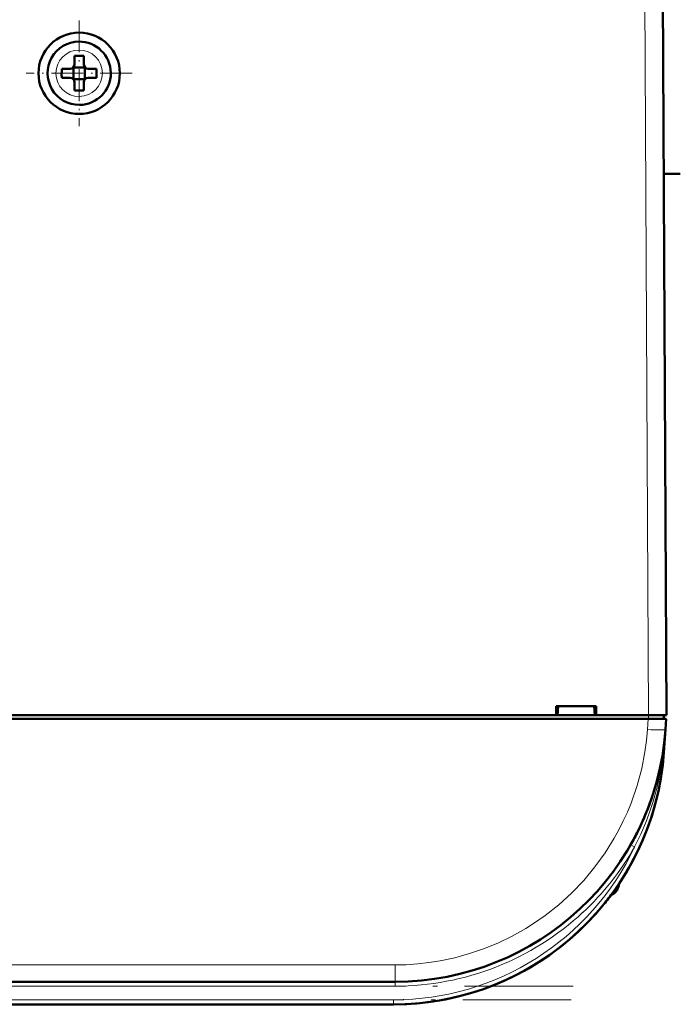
# Model space of a CAD drawing. Extents: x -1438 to 1837, y -1689 to 607.
# Tile 13 of 92: x 354 to 426, y -1483 to -1374. Entities that reach past the tile are written whole.
import ezdxf

# ---------------------------------------------------------------- set-up
doc = ezdxf.new("R2010")
doc.units = 0
doc.linetypes.add('DASHDOT', pattern=[18.5, 12, -3, 0.5, -3])

msp = doc.modelspace()

# ---------------------------------------------------------------- linework, layer by layer
at = {"color": 7, "lineweight": 18}
for p, q in [((422.86, -1368.84), (423.29, -1450.9)), ((360.27, -1377.32), (360.3, -1377.32)), ((357.72, -1379.91), (357.72, -1379.89)), ((362.87, -1379.87), (362.87, -1379.89)), ((360.32, -1382.46), (360.3, -1382.46)), ((423.3, -1450.9), (423.3, -1451.3)), ((423.18, -1452.49), (423.27, -1451.3)), ((425.17, -1452.6), (425.18, -1452.49)), ((424.95, -1454.98), (425, -1454.99)), ((421.44, -1465.32), (421.31, -1465.26)), ((421.75, -1465.49), (421.44, -1465.32)), ((419.94, -1469.69), (419.94, -1469.97)), ((395.25, -1478.53), (198.33, -1478.53)), ((395.25, -1478.53), (395.25, -1480.4)), ((395.25, -1480.9), (198.33, -1480.9)), ((395.25, -1480.9), (395.25, -1480.4)), ((395.08, -1482.4), (198.5, -1482.4)), ((395.08, -1482.4), (395.08, -1482.9))]:
    msp.add_line(p, q, dxfattribs=at)
at = {"color": 7, "lineweight": 50}
for p, q in [((425.29, -1450.9), (424.86, -1368.84)), ((359.8, -1377.97), (359.8, -1378.89)), ((360.8, -1378.89), (360.8, -1377.97)), ((358.37, -1379.39), (359.3, -1379.39)), ((359.66, -1379.26), (359.65, -1379.24)), ((359.66, -1379.26), (359.66, -1380.53)), ((360.93, -1379.26), (359.66, -1379.26)), ((360.94, -1379.24), (360.93, -1379.26)), ((360.93, -1379.26), (360.93, -1380.53)), ((362.22, -1379.39), (361.3, -1379.39)), ((358.37, -1380.39), (359.3, -1380.39)), ((359.66, -1380.53), (359.65, -1380.54)), ((359.66, -1380.53), (360.93, -1380.53)), ((359.8, -1380.89), (359.8, -1381.81)), ((360.8, -1380.89), (360.8, -1381.81)), ((360.93, -1380.53), (360.94, -1380.54)), ((362.22, -1380.39), (361.3, -1380.39)), ((426.79, -1391.01), (424.98, -1391.01)), ((425.18, -1429.39), (425.18, -1428.84)), ((304.49, -1450.9), (413.09, -1450.9)), ((413.09, -1450.9), (413.09, -1449.9)), ((413.09, -1449.9), (417.49, -1449.9)), ((413.09, -1450.9), (413.23, -1450.9)), ((413.14, -1450.9), (417.44, -1450.9)), ((413.29, -1449.9), (413.23, -1450.9)), ((417.29, -1449.9), (417.36, -1450.9)), ((417.36, -1450.9), (417.49, -1450.9)), ((417.49, -1449.9), (417.49, -1450.9)), ((417.49, -1450.9), (423.29, -1450.9)), ((424.99, -1451.3), (424.99, -1450.9)), ((423.27, -1451.3), (170.31, -1451.3)), ((425.26, -1451.3), (423.27, -1451.3)), ((425.26, -1451.3), (425.18, -1452.49)), ((425.18, -1452.49), (425, -1454.99)), ((424.9, -1454.98), (424.91, -1454.93)), ((424.96, -1454.98), (424.91, -1455.36)), ((424.95, -1454.98), (424.91, -1455.35)), ((424.84, -1455.31), (424.85, -1455.32)), ((424.85, -1455.3), (424.85, -1455.31)), ((417.81, -1472.47), (417.79, -1472.5)), ((418.13, -1472.09), (417.83, -1472.44)), ((418.1, -1472.13), (417.83, -1472.45)), ((417.13, -1473.23), (417.33, -1473.01)), ((417.15, -1473.21), (417.13, -1473.23)), ((417.14, -1473.22), (417.13, -1473.23)), ((417.13, -1473.23), (417.14, -1473.23)), ((417.13, -1473.23), (417.13, -1473.23)), ((417.17, -1473.19), (417.16, -1473.2)), ((417.45, -1472.88), (417.3, -1473.05)), ((417.44, -1472.9), (417.3, -1473.05)), ((417.31, -1473.04), (417.37, -1472.97)), ((395.25, -1480.4), (198.33, -1480.4)), ((395.08, -1482.9), (198.5, -1482.9))]:
    msp.add_line(p, q, dxfattribs=at)
at = {"color": 7, "linetype": 'DASHDOT', "lineweight": 18, "ltscale": 0.292502}
msp.add_line((360.3, -1374.04), (360.3, -1385.74), dxfattribs=at)
at = {"color": 7, "linetype": 'DASHDOT', "lineweight": 18, "ltscale": 0.2925}
msp.add_line((366.15, -1379.89), (354.45, -1379.89), dxfattribs=at)
at = {"color": 7, "linetype": 'DASHDOT', "lineweight": 18, "ltscale": 0.012015}
msp.add_line((423.3, -1450.86), (423.3, -1451.34), dxfattribs=at)
at = {"color": 7, "linetype": 'DASHDOT', "lineweight": 18}
for p, q in [((414.95, -1480.9), (178.64, -1480.9)), ((414.74, -1482.4), (178.85, -1482.4))]:
    msp.add_line(p, q, dxfattribs=at)
at = {"color": 7, "lineweight": 18}
for points in [[(395.25, -1478.53), (396.49, -1478.51), (397.76, -1478.42), (398.99, -1478.28), (400.26, -1478.08), (401.87, -1477.74), (403.5, -1477.29), (405.15, -1476.73), (406.68, -1476.1), (408.21, -1475.36), (409.71, -1474.51), (410.8, -1473.82), (411.86, -1473.08), (413.36, -1471.89), (414.78, -1470.6), (416.13, -1469.19), (417.37, -1467.7), (418.5, -1466.14), (419.5, -1464.53), (420.03, -1463.58), (420.51, -1462.61), (420.96, -1461.63), (421.36, -1460.65), (422.04, -1458.68), (422.54, -1456.81), (422.9, -1454.97), (423.07, -1453.71), (423.18, -1452.49)], [(424.91, -1455.35), (424.63, -1457.12), (424.26, -1458.86), (423.78, -1460.57), (423.07, -1462.59), (422.45, -1464.06), (421.76, -1465.48)]]:
    msp.add_lwpolyline(points, dxfattribs=at)
at = {"color": 7, "lineweight": 50}
msp.add_circle((360.3, -1379.89), 4.5, dxfattribs=at)
for centre, radius, start, end in [((360.3, -1379.89), 3.5, 90.5294, 270.5294), ((360.3, -1379.89), 3.5, 270.5294, 90.5294), ((360.29, -1395.06), 17.1, 89.9978, 91.6733), ((360.3, -1395.06), 17.1, 88.3267, 90.0022), ((359.3, -1378.89), 0.5, 270, 360), ((361.3, -1378.89), 0.5, 180, 270), ((375.47, -1379.89), 17.1, 178.3267, 180.0022), ((375.5, -1379.89), 17.14, 179.9996, 181.6715), ((345.12, -1379.89), 17.1, 359.9978, 1.6733), ((345.09, -1379.89), 17.14, 358.3285, 0.0004), ((359.3, -1380.89), 0.5, 0, 90), ((361.3, -1380.89), 0.5, 90, 180), ((360.3, -1364.68), 17.13, 268.3286, 271.6729), ((423.18, -1429.9), 2, 0.3, 0.8423), ((395.25, -1450.4), 30, 270, 356), ((395.08, -1452.9), 30, 270, 356), ((424.98, -1454.89), 0.0872, 210.963, 254.4077), ((395.08, -1452.9), 30, 270, 346.5066), ((395.25, -1450.39), 30, 336.0228, 341.4432), ((395.08, -1452.9), 30, 326.3789, 338.6162), ((395.38, -1450.46), 29.86, 330.2994, 333.6542), ((418.69, -1469.6), 1.3, 290.0791, 343.3985), ((418.69, -1469.6), 1.3, 290.0783, 343.3985), ((411.31, -1467.4), 9, 343.3984, 346.4437), ((411.31, -1467.4), 9, 343.3984, 346.444), ((395.08, -1452.9), 30, 320.0609, 323.3274), ((395.08, -1452.9), 30, 317.7896, 319.4459), ((395.36, -1453.13), 29.63, 318.847, 319.971), ((395.47, -1453.23), 29.49, 318.9322, 320.0996)]:
    msp.add_arc(centre, radius, start, end, dxfattribs=at)
at = {"color": 7, "lineweight": 18}
for centre, radius, start, end in [((360.3, -1379.89), 2.57, 90.5294, 180), ((360.3, -1379.89), 2.57, 0.5294, 90), ((360.3, -1379.89), 2.57, 180.5294, 270), ((360.3, -1379.89), 2.57, 270.5294, 360), ((364.44, -1448.24), 60.89, 353.6418, 356.0008), ((395.08, -1452.9), 29.5, 270, 334.723), ((395.26, -1450.41), 30.49, 312.9537, 330.3448), ((395.26, -1450.4), 30.49, 269.9925, 312.9526)]:
    msp.add_arc(centre, radius, start, end, dxfattribs=at)
at = {"color": 7, "lineweight": 50}
for centre, major_axis, ratio, start_param, end_param in [((423.29, -1450.91), (2, 0.01), 0.005236, 0, 1.570769), ((425.4, -1455.02), (0.494, -0.076), 0.164348, 3.1416, 3.606569), ((425.34, -1455.39), (0.494, -0.081), 0.135092, 3.138656, 3.687944), ((425.37, -1455.39), (0.524, -0.085), 0.13753, 3.147561, 3.660275)]:
    msp.add_ellipse(centre, major_axis=major_axis, ratio=ratio, start_param=start_param, end_param=end_param, dxfattribs=at)
at = {"color": 7, "lineweight": 18}
msp.add_ellipse((423.18, -1452.35), major_axis=(2, -0.14), ratio=0.069587, start_param=4.717255, end_param=6.283185, dxfattribs=at)

doc.saveas('drawing.dxf')
